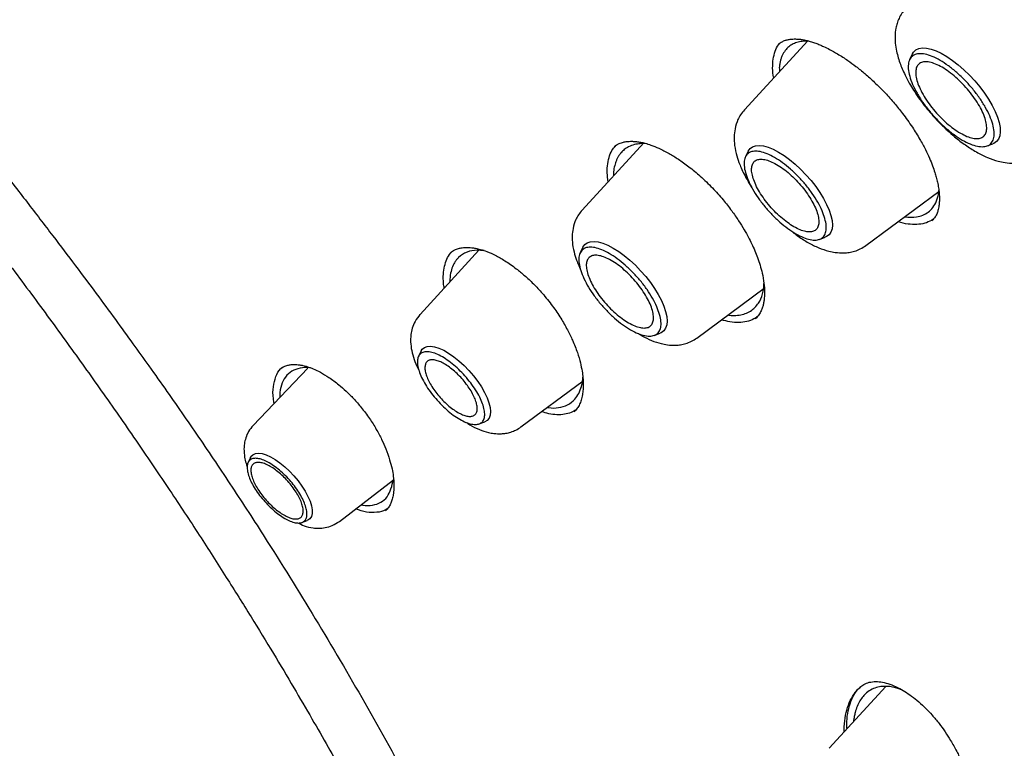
# Model space of a CAD drawing. Header units: millimetres. Extents: x 8 to 1918, y 12 to 2737.
# Tile 25 of 113: x 1598 to 1618, y 966 to 980. Entities that reach past the tile are written whole.
import ezdxf

# ---------------------------------------------------------------- set-up
doc = ezdxf.new("R2010")
doc.units = ezdxf.units.MM

msp = doc.modelspace()

# ---------------------------------------------------------------- linework, layer by layer
at = {"color": 7, "linetype": 'Continuous', "lineweight": 30}
for p, q in [((1613.927, 979.476), (1612.682, 978.123)), ((1615.974, 979.218), (1615.92, 979.107)), ((1610.714, 977.476), (1609.504, 976.161)), ((1617.436, 977.418), (1617.551, 977.46)), ((1612.758, 977.315), (1612.704, 977.206)), ((1615.064, 975.47), (1616.494, 976.526)), ((1616.357, 975.962), (1616.352, 975.957)), ((1614.154, 975.59), (1614.268, 975.632)), ((1607.484, 975.375), (1606.33, 974.121)), ((1609.52, 975.436), (1609.466, 975.326)), ((1611.751, 973.659), (1613.072, 974.635)), ((1610.916, 973.711), (1611.031, 973.752)), ((1606.352, 973.405), (1606.301, 973.3)), ((1604.132, 973.069), (1603.062, 971.95)), ((1608.306, 971.919), (1609.524, 972.818)), ((1607.487, 971.978), (1607.597, 972.018)), ((1603.01, 971.32), (1602.963, 971.224)), ((1604.75, 970.069), (1605.809, 970.883)), ((1605.66, 970.29), (1605.652, 970.284)), ((1604.017, 970.049), (1604.118, 970.086)), ((1615.455, 966.837), (1614.344, 965.63))]:
    msp.add_line(p, q, dxfattribs=at)
at = {"color": 7, "linetype": 'Continuous', "lineweight": 30, "flags": 128}
for points in [[(1615.974, 979.218), (1615.997, 979.255), (1616.042, 979.297), (1616.1, 979.324), (1616.169, 979.336), (1616.249, 979.333), (1616.339, 979.313), (1616.437, 979.279), (1616.54, 979.231), (1616.649, 979.168), (1616.76, 979.093), (1616.872, 979.006), (1616.983, 978.909), (1617.092, 978.803), (1617.196, 978.691), (1617.294, 978.574), (1617.384, 978.454), (1617.465, 978.332), (1617.536, 978.212), (1617.594, 978.095), (1617.64, 977.982), (1617.673, 977.876), (1617.691, 977.779), (1617.695, 977.692), (1617.685, 977.616), (1617.66, 977.553), (1617.622, 977.503), (1617.571, 977.468), (1617.551, 977.46)], [(1612.758, 977.315), (1612.758, 977.316), (1612.793, 977.366), (1612.842, 977.402), (1612.903, 977.423), (1612.975, 977.429), (1613.058, 977.419), (1613.149, 977.394), (1613.248, 977.353), (1613.351, 977.299), (1613.459, 977.231), (1613.568, 977.151), (1613.678, 977.061), (1613.785, 976.961), (1613.889, 976.854), (1613.988, 976.741), (1614.079, 976.624), (1614.161, 976.506), (1614.233, 976.388), (1614.294, 976.272), (1614.343, 976.16), (1614.378, 976.055), (1614.399, 975.958), (1614.406, 975.87), (1614.399, 975.793), (1614.378, 975.729), (1614.342, 975.679), (1614.294, 975.643), (1614.268, 975.632)], [(1609.52, 975.436), (1609.52, 975.436), (1609.556, 975.487), (1609.604, 975.523), (1609.665, 975.544), (1609.738, 975.549), (1609.82, 975.539), (1609.911, 975.514), (1610.01, 975.474), (1610.114, 975.42), (1610.221, 975.352), (1610.331, 975.272), (1610.44, 975.182), (1610.548, 975.082), (1610.651, 974.974), (1610.75, 974.861), (1610.841, 974.745), (1610.923, 974.626), (1610.996, 974.508), (1611.057, 974.392), (1611.105, 974.281), (1611.14, 974.176), (1611.161, 974.078), (1611.169, 973.99), (1611.161, 973.914), (1611.14, 973.85), (1611.105, 973.799), (1611.056, 973.763), (1611.031, 973.752)], [(1606.352, 973.405), (1606.373, 973.438), (1606.415, 973.473), (1606.471, 973.494), (1606.537, 973.498), (1606.615, 973.487), (1606.7, 973.46), (1606.793, 973.418), (1606.89, 973.362), (1606.991, 973.293), (1607.091, 973.212), (1607.191, 973.121), (1607.286, 973.023), (1607.376, 972.919), (1607.459, 972.811), (1607.531, 972.702), (1607.594, 972.594), (1607.643, 972.49), (1607.68, 972.391), (1607.702, 972.299), (1607.71, 972.218), (1607.703, 972.147), (1607.682, 972.09), (1607.647, 972.047), (1607.598, 972.019), (1607.597, 972.018)], [(1603.01, 971.32), (1603.019, 971.337), (1603.055, 971.374), (1603.104, 971.397), (1603.164, 971.404), (1603.235, 971.396), (1603.315, 971.372), (1603.401, 971.333), (1603.492, 971.281), (1603.585, 971.215), (1603.679, 971.139), (1603.772, 971.053), (1603.86, 970.96), (1603.942, 970.862), (1604.017, 970.761), (1604.082, 970.659), (1604.135, 970.559), (1604.177, 970.464), (1604.204, 970.374), (1604.218, 970.294), (1604.217, 970.224), (1604.202, 970.166), (1604.173, 970.121), (1604.131, 970.091), (1604.118, 970.086)]]:
    msp.add_lwpolyline(points, dxfattribs=at)
at = {"color": 7, "linetype": 'Continuous', "lineweight": 30}
for points, knots in [([(1583.013, 1025.559), (1583.038, 1025.578), (1583.163, 1025.676), (1583.398, 1025.838), (1583.72, 1026.045), (1584.054, 1026.237), (1584.399, 1026.416), (1584.756, 1026.582), (1585.123, 1026.734), (1585.5, 1026.873), (1585.889, 1026.998), (1586.287, 1027.109), (1586.696, 1027.207), (1587.115, 1027.291), (1587.545, 1027.361), (1587.984, 1027.418), (1588.433, 1027.461), (1588.892, 1027.491), (1589.36, 1027.506), (1589.838, 1027.509), (1590.325, 1027.497), (1590.821, 1027.472), (1591.326, 1027.433), (1591.84, 1027.38), (1592.363, 1027.314), (1592.894, 1027.234), (1593.433, 1027.14), (1593.981, 1027.033), (1594.537, 1026.912), (1595.1, 1026.777), (1595.671, 1026.629), (1596.249, 1026.467), (1596.835, 1026.292), (1597.428, 1026.104), (1598.027, 1025.902), (1598.633, 1025.687), (1599.246, 1025.458), (1599.864, 1025.217), (1600.489, 1024.962), (1601.119, 1024.694), (1601.755, 1024.414), (1602.396, 1024.12), (1603.042, 1023.814), (1603.693, 1023.495), (1604.349, 1023.164), (1605.009, 1022.82), (1605.674, 1022.464), (1606.342, 1022.095), (1607.014, 1021.715), (1607.689, 1021.322), (1608.368, 1020.918), (1609.05, 1020.502), (1609.734, 1020.074), (1610.422, 1019.636), (1611.111, 1019.185), (1611.803, 1018.724), (1612.496, 1018.252), (1613.191, 1017.769), (1613.887, 1017.275), (1614.585, 1016.771), (1615.283, 1016.257), (1615.982, 1015.732), (1616.682, 1015.197), (1617.381, 1014.653), (1618.081, 1014.099), (1618.78, 1013.536), (1619.479, 1012.964), (1620.177, 1012.382), (1620.874, 1011.792), (1621.569, 1011.193), (1622.264, 1010.586), (1622.956, 1009.97), (1623.647, 1009.347), (1624.335, 1008.716), (1625.021, 1008.077), (1625.704, 1007.431), (1626.384, 1006.777), (1627.062, 1006.117), (1627.735, 1005.45), (1628.406, 1004.777), (1629.072, 1004.097), (1629.735, 1003.411), (1630.393, 1002.72), (1631.046, 1002.023), (1631.695, 1001.321), (1632.339, 1000.614), (1632.978, 999.901), (1633.612, 999.185), (1634.24, 998.464), (1634.862, 997.738), (1635.478, 997.009), (1636.088, 996.277), (1636.691, 995.541), (1637.288, 994.802), (1637.878, 994.06), (1638.461, 993.315), (1639.037, 992.568), (1639.605, 991.819), (1640.166, 991.069), (1640.719, 990.316), (1641.264, 989.562), (1641.801, 988.808), (1642.329, 988.052), (1642.849, 987.296), (1643.361, 986.539), (1643.863, 985.783), (1644.356, 985.026), (1644.84, 984.271), (1645.315, 983.516), (1645.78, 982.761), (1646.236, 982.008), (1646.681, 981.257), (1647.117, 980.507), (1647.542, 979.76), (1647.957, 979.014), (1648.362, 978.272), (1648.756, 977.532), (1649.14, 976.794), (1649.512, 976.061), (1649.874, 975.33), (1650.225, 974.604), (1650.564, 973.882), (1650.892, 973.164), (1651.209, 972.45), (1651.514, 971.741), (1651.808, 971.037), (1652.09, 970.339), (1652.36, 969.646), (1652.618, 968.958), (1652.864, 968.277), (1653.098, 967.602), (1653.32, 966.933), (1653.53, 966.271), (1653.727, 965.616), (1653.912, 964.968), (1654.085, 964.328), (1654.245, 963.695), (1654.393, 963.07), (1654.529, 962.452), (1654.651, 961.843), (1654.762, 961.243), (1654.859, 960.651), (1654.944, 960.068), (1655.016, 959.494), (1655.076, 958.929), (1655.123, 958.374), (1655.157, 957.828), (1655.178, 957.292), (1655.187, 956.766), (1655.183, 956.251), (1655.167, 955.745), (1655.138, 955.25), (1655.096, 954.766), (1655.042, 954.292), (1654.975, 953.83), (1654.896, 953.378), (1654.804, 952.938), (1654.699, 952.508), (1654.583, 952.091), (1654.453, 951.685), (1654.312, 951.29), (1654.158, 950.907), (1653.992, 950.536), (1653.813, 950.177), (1653.623, 949.83), (1653.42, 949.495), (1653.204, 949.172), (1652.977, 948.862), (1652.737, 948.565), (1652.558, 948.358), (1652.456, 948.253), (1652.442, 948.239)], [0, 0, 0, 0, 0.001511, 0.007569, 0.013624, 0.019674, 0.025718, 0.031755, 0.037785, 0.043807, 0.049821, 0.055828, 0.061828, 0.067821, 0.073807, 0.079788, 0.085765, 0.091736, 0.097705, 0.10367, 0.109632, 0.115592, 0.121551, 0.127508, 0.133465, 0.13942, 0.145375, 0.15133, 0.157285, 0.16324, 0.169196, 0.175151, 0.181107, 0.187063, 0.19302, 0.198978, 0.204936, 0.210894, 0.216853, 0.222813, 0.228774, 0.234735, 0.240696, 0.246658, 0.252621, 0.258585, 0.264549, 0.270513, 0.276478, 0.282444, 0.28841, 0.294376, 0.300343, 0.30631, 0.312278, 0.318246, 0.324214, 0.330183, 0.336152, 0.342122, 0.348091, 0.354061, 0.360032, 0.366002, 0.371973, 0.377944, 0.383915, 0.389887, 0.395858, 0.40183, 0.407802, 0.413774, 0.419746, 0.425719, 0.431691, 0.437664, 0.443637, 0.44961, 0.455583, 0.461556, 0.467529, 0.473502, 0.479475, 0.485448, 0.491422, 0.497395, 0.503368, 0.509341, 0.515315, 0.521288, 0.527261, 0.533234, 0.539207, 0.54518, 0.551153, 0.557126, 0.563099, 0.569072, 0.575045, 0.581017, 0.58699, 0.592962, 0.598934, 0.604906, 0.610878, 0.61685, 0.622821, 0.628792, 0.634763, 0.640734, 0.646705, 0.652675, 0.658645, 0.664615, 0.670584, 0.676554, 0.682522, 0.688491, 0.694459, 0.700427, 0.706394, 0.712361, 0.718327, 0.724293, 0.730259, 0.736224, 0.742189, 0.748153, 0.754116, 0.760079, 0.766041, 0.772003, 0.777964, 0.783925, 0.789884, 0.795844, 0.801802, 0.80776, 0.813717, 0.819674, 0.82563, 0.831586, 0.837541, 0.843496, 0.84945, 0.855404, 0.861358, 0.867312, 0.873267, 0.879221, 0.885177, 0.891133, 0.897091, 0.903051, 0.909012, 0.914976, 0.920944, 0.926915, 0.93289, 0.938871, 0.944857, 0.950849, 0.956848, 0.962854, 0.968868, 0.97489, 0.980919, 0.986956, 0.993, 0.999049, 1, 1, 1, 1]), ([(1615.842, 980.112), (1615.816, 980.08), (1615.765, 980.019), (1615.711, 979.918), (1615.673, 979.82), (1615.644, 979.702), (1615.631, 979.571), (1615.637, 979.423), (1615.659, 979.281), (1615.695, 979.143), (1615.737, 979.018), (1615.787, 978.894), (1615.851, 978.759), (1615.929, 978.617), (1616.02, 978.469), (1616.12, 978.324), (1616.232, 978.177), (1616.36, 978.024), (1616.501, 977.872), (1616.652, 977.725), (1616.821, 977.578), (1617.012, 977.432), (1617.226, 977.296), (1617.44, 977.19), (1617.625, 977.125), (1617.803, 977.088), (1617.945, 977.078), (1618.08, 977.09), (1618.195, 977.115), (1618.315, 977.159), (1618.388, 977.208), (1618.426, 977.233)], [0, 0, 0, 0, 0.029218, 0.056125, 0.080692, 0.102933, 0.140626, 0.170963, 0.206407, 0.236958, 0.265034, 0.292099, 0.322582, 0.358688, 0.389463, 0.423405, 0.457985, 0.490909, 0.532255, 0.570739, 0.6064, 0.658037, 0.710045, 0.761942, 0.812806, 0.842894, 0.883713, 0.908397, 0.936005, 0.966553, 1, 1, 1, 1]), ([(1594.611, 979.825), (1594.915, 979.442), (1595.512, 978.69), (1596.385, 977.579), (1597.218, 976.506), (1598.008, 975.471), (1598.754, 974.472), (1599.458, 973.51), (1600.138, 972.558), (1600.793, 971.619), (1601.419, 970.695), (1601.996, 969.82), (1602.525, 968.995), (1603.009, 968.222), (1603.449, 967.502), (1603.846, 966.836), (1604.202, 966.226), (1604.519, 965.673), (1604.835, 965.109), (1605.169, 964.503), (1605.536, 963.82), (1605.928, 963.07), (1606.345, 962.251), (1606.784, 961.358), (1607.235, 960.412), (1607.694, 959.411), (1608.16, 958.357), (1608.631, 957.248), (1609.104, 956.084), (1609.528, 954.992), (1609.904, 953.983), (1610.227, 953.086), (1610.532, 952.207), (1610.814, 951.371), (1611.07, 950.59), (1611.301, 949.862), (1611.51, 949.187), (1611.699, 948.561), (1611.866, 947.997), (1612.013, 947.492), (1612.141, 947.044), (1612.254, 946.638), (1612.355, 946.276), (1612.442, 945.956), (1612.516, 945.686), (1612.567, 945.494), (1612.601, 945.368), (1612.625, 945.277), (1612.655, 945.166), (1612.693, 945.02), (1612.741, 944.839), (1612.81, 944.575), (1612.9, 944.226), (1613.009, 943.796), (1613.141, 943.27), (1613.296, 942.639), (1613.475, 941.896), (1613.662, 941.092), (1613.858, 940.227), (1614.036, 939.418), (1614.194, 938.683), (1614.324, 938.059), (1614.446, 937.464), (1614.556, 936.914), (1614.654, 936.41), (1614.744, 935.939), (1614.825, 935.505), (1614.897, 935.11), (1614.959, 934.768), (1615.01, 934.479), (1615.054, 934.224), (1615.097, 933.976), (1615.143, 933.703), (1615.195, 933.391), (1615.258, 933.006), (1615.332, 932.54), (1615.417, 931.987), (1615.508, 931.366), (1615.604, 930.679), (1615.702, 929.927), (1615.797, 929.153), (1615.886, 928.366), (1615.969, 927.571), (1616.05, 926.731), (1616.128, 925.848), (1616.201, 924.923), (1616.269, 923.958), (1616.334, 922.917), (1616.396, 921.8), (1616.454, 920.603), (1616.507, 919.361), (1616.558, 918.069), (1616.59, 917.193), (1616.607, 916.745)], [0, 0, 0, 0, 0.020608, 0.040429, 0.059462, 0.077706, 0.095165, 0.111835, 0.127713, 0.144263, 0.15986, 0.174505, 0.188196, 0.200932, 0.212713, 0.223538, 0.233407, 0.24232, 0.250278, 0.260483, 0.271328, 0.282812, 0.295992, 0.309924, 0.32461, 0.340048, 0.356239, 0.373184, 0.390882, 0.409336, 0.422781, 0.436554, 0.449859, 0.462402, 0.474186, 0.485022, 0.495128, 0.504503, 0.513149, 0.520497, 0.527213, 0.533295, 0.538743, 0.543557, 0.547707, 0.550939, 0.552221, 0.5534, 0.555057, 0.557247, 0.559969, 0.563222, 0.569197, 0.575687, 0.582655, 0.592931, 0.604106, 0.616191, 0.629201, 0.643137, 0.652759, 0.662422, 0.671418, 0.679731, 0.687363, 0.694313, 0.701105, 0.707089, 0.712265, 0.716634, 0.720212, 0.723767, 0.727827, 0.732517, 0.73791, 0.745279, 0.753703, 0.763185, 0.773724, 0.785322, 0.797975, 0.809661, 0.822123, 0.83536, 0.849374, 0.864166, 0.879735, 0.896082, 0.914959, 0.934781, 0.955556, 0.977292, 1, 1, 1, 1]), ([(1613.353, 979.41), (1613.375, 979.427), (1613.414, 979.457), (1613.48, 979.485), (1613.544, 979.501), (1613.602, 979.509), (1613.656, 979.512), (1613.707, 979.511), (1613.765, 979.507), (1613.835, 979.497), (1613.912, 979.481), (1613.995, 979.458), (1614.076, 979.43), (1614.157, 979.399), (1614.246, 979.359), (1614.363, 979.302), (1614.521, 979.214), (1614.695, 979.102), (1614.874, 978.972), (1615.05, 978.831), (1615.171, 978.72), (1615.234, 978.662)], [0, 0, 0, 0, 0.073856, 0.136976, 0.189245, 0.240313, 0.273458, 0.303708, 0.338722, 0.378509, 0.422043, 0.462516, 0.504315, 0.540191, 0.575225, 0.625979, 0.693817, 0.778801, 0.844984, 0.918726, 1, 1, 1, 1]), ([(1613.258, 978.748), (1613.254, 978.764), (1613.237, 978.851), (1613.234, 978.99), (1613.249, 979.163), (1613.297, 979.307), (1613.342, 979.396), (1613.378, 979.427), (1613.38, 979.429)], [0, 0, 0, 0, 0.054283, 0.286932, 0.519529, 0.752477, 0.985553, 1, 1, 1, 1]), ([(1613.945, 979.471), (1613.909, 979.471), (1613.835, 979.471), (1613.733, 979.452), (1613.637, 979.417), (1613.551, 979.362), (1613.478, 979.286), (1613.435, 979.213), (1613.411, 979.158), (1613.401, 979.129), (1613.392, 979.099), (1613.384, 979.068), (1613.377, 979.035), (1613.372, 979.002), (1613.365, 978.95), (1613.368, 978.904), (1613.37, 978.87)], [0, 0, 0, 0, 0.101684, 0.209977, 0.32308, 0.440984, 0.563679, 0.691154, 0.723585, 0.75601, 0.78843, 0.820844, 0.853252, 0.885655, 0.918052, 1, 1, 1, 1]), ([(1596.452, 979.113), (1596.6, 978.923), (1596.951, 978.472), (1597.499, 977.774), (1598.079, 977.032), (1598.622, 976.332), (1599.119, 975.684), (1599.571, 975.088), (1599.979, 974.542), (1600.355, 974.032), (1600.698, 973.56), (1601.034, 973.091), (1601.367, 972.622), (1601.705, 972.138), (1602.035, 971.658), (1602.363, 971.172), (1602.69, 970.68), (1603.016, 970.182), (1603.574, 969.315), (1604.348, 968.065), (1605.313, 966.418), (1606.239, 964.743), (1607.042, 963.2), (1607.736, 961.796), (1608.332, 960.537), (1608.906, 959.271), (1609.452, 958.015), (1609.962, 956.79), (1610.434, 955.611), (1610.781, 954.71), (1611.024, 954.061), (1611.183, 953.632), (1611.357, 953.155), (1611.546, 952.627), (1611.747, 952.051), (1611.961, 951.43), (1612.184, 950.762), (1612.419, 950.044), (1612.664, 949.271), (1612.919, 948.442), (1613.184, 947.556), (1613.454, 946.617), (1613.729, 945.626), (1614.008, 944.582), (1614.259, 943.608), (1614.412, 942.98), (1614.476, 942.719)], [0, 0, 0, 0, 0.017706, 0.042106, 0.065126, 0.086761, 0.107009, 0.124841, 0.141462, 0.15688, 0.1711, 0.184125, 0.199012, 0.213085, 0.227255, 0.241524, 0.255895, 0.270368, 0.284943, 0.331137, 0.377662, 0.424166, 0.470691, 0.504553, 0.538455, 0.572387, 0.606029, 0.638376, 0.669339, 0.698903, 0.708923, 0.720018, 0.732409, 0.746094, 0.761073, 0.777044, 0.794262, 0.812722, 0.832424, 0.853804, 0.876474, 0.900434, 0.92569, 0.95225, 0.980128, 1, 1, 1, 1]), ([(1615.234, 978.662), (1615.304, 978.594), (1615.438, 978.463), (1615.62, 978.257), (1615.8, 978.034), (1615.968, 977.797), (1616.116, 977.559), (1616.225, 977.357), (1616.307, 977.184), (1616.368, 977.033), (1616.411, 976.909), (1616.442, 976.802), (1616.466, 976.702), (1616.487, 976.595), (1616.5, 976.487), (1616.504, 976.399), (1616.502, 976.337), (1616.5, 976.298), (1616.496, 976.261), (1616.49, 976.22), (1616.479, 976.165), (1616.457, 976.097), (1616.42, 976.021), (1616.379, 975.978), (1616.357, 975.955)], [0, 0, 0, 0, 0.070604, 0.135867, 0.196033, 0.276994, 0.347091, 0.406438, 0.457264, 0.503654, 0.545647, 0.57625, 0.609356, 0.647541, 0.690735, 0.732136, 0.753341, 0.770978, 0.785091, 0.80426, 0.83545, 0.878488, 0.93328, 1, 1, 1, 1]), ([(1612.682, 978.123), (1612.657, 978.093), (1612.608, 978.034), (1612.542, 977.911), (1612.496, 977.766), (1612.48, 977.609), (1612.485, 977.45), (1612.515, 977.28), (1612.567, 977.116), (1612.621, 976.983), (1612.678, 976.86), (1612.75, 976.73), (1612.803, 976.64), (1612.832, 976.597), (1612.833, 976.596)], [0, 0, 0, 0, 0.07629, 0.14639, 0.267675, 0.364677, 0.441626, 0.571987, 0.681351, 0.750513, 0.827657, 0.919395, 0.997787, 1, 1, 1, 1]), ([(1610.012, 976.712), (1610.005, 976.774), (1609.991, 976.901), (1610.003, 977.074), (1610.04, 977.229), (1610.094, 977.349), (1610.146, 977.403), (1610.166, 977.425)], [0, 0, 0, 0, 0.201177, 0.419746, 0.63829, 0.857222, 1, 1, 1, 1]), ([(1610.777, 977.458), (1610.775, 977.459), (1610.726, 977.469), (1610.644, 977.462), (1610.523, 977.447), (1610.418, 977.407), (1610.331, 977.352), (1610.273, 977.295), (1610.233, 977.242), (1610.205, 977.196), (1610.18, 977.145), (1610.141, 977.037), (1610.112, 976.937), (1610.122, 976.835), (1610.122, 976.833)], [0, 0, 0, 0, 0.005898, 0.116164, 0.224512, 0.351407, 0.460879, 0.55296, 0.608343, 0.663698, 0.719025, 0.774323, 0.994852, 1, 1, 1, 1]), ([(1610.132, 977.402), (1610.158, 977.422), (1610.207, 977.458), (1610.288, 977.488), (1610.36, 977.503), (1610.421, 977.508), (1610.467, 977.509), (1610.503, 977.508), (1610.535, 977.506), (1610.582, 977.502), (1610.649, 977.492), (1610.743, 977.471), (1610.863, 977.433), (1611.02, 977.37), (1611.2, 977.278), (1611.397, 977.157), (1611.602, 977.01), (1611.828, 976.825), (1611.979, 976.675), (1612.058, 976.596)], [0, 0, 0, 0, 0.08301, 0.152939, 0.209616, 0.253152, 0.282887, 0.301066, 0.319015, 0.338238, 0.379699, 0.42607, 0.480524, 0.550858, 0.637924, 0.714336, 0.800236, 0.895502, 1, 1, 1, 1]), ([(1612.058, 976.596), (1612.128, 976.52), (1612.26, 976.377), (1612.43, 976.159), (1612.567, 975.961), (1612.675, 975.787), (1612.758, 975.638), (1612.828, 975.501), (1612.888, 975.368), (1612.944, 975.227), (1612.993, 975.08), (1613.038, 974.911), (1613.07, 974.73), (1613.081, 974.553), (1613.073, 974.421), (1613.057, 974.328), (1613.038, 974.256), (1613.01, 974.183), (1612.968, 974.104), (1612.925, 974.06), (1612.902, 974.036)], [0, 0, 0, 0, 0.080954, 0.153016, 0.216531, 0.271682, 0.318564, 0.357219, 0.401402, 0.44559, 0.494272, 0.547135, 0.618993, 0.690207, 0.757229, 0.793883, 0.829661, 0.875117, 0.931872, 1, 1, 1, 1]), ([(1615.821, 976.029), (1615.902, 976.023), (1616.034, 976.015), (1616.181, 976.059), (1616.291, 976.12), (1616.382, 976.213), (1616.441, 976.318), (1616.473, 976.422), (1616.488, 976.49), (1616.49, 976.534), (1616.491, 976.545)], [0, 0, 0, 0, 0.218357, 0.351899, 0.492821, 0.641143, 0.796887, 0.883811, 0.969457, 1, 1, 1, 1]), ([(1609.504, 976.161), (1609.48, 976.132), (1609.432, 976.075), (1609.368, 975.956), (1609.323, 975.816), (1609.307, 975.665), (1609.312, 975.515), (1609.34, 975.354), (1609.389, 975.199), (1609.431, 975.089), (1609.458, 975.034), (1609.468, 975.013)], [0, 0, 0, 0, 0.0970587, 0.186126, 0.33984, 0.4621981, 0.5582641, 0.7210497, 0.8581374, 0.9448588, 1, 1, 1, 1]), ([(1616.377, 975.978), (1616.336, 975.956), (1616.255, 975.91), (1616.104, 975.879), (1615.935, 975.88), (1615.795, 975.899), (1615.71, 975.928), (1615.692, 975.934)], [0, 0, 0, 0, 0.2338, 0.467995, 0.702283, 0.936908, 1, 1, 1, 1]), ([(1613.565, 975.782), (1613.624, 975.736), (1613.747, 975.639), (1613.939, 975.52), (1614.137, 975.422), (1614.309, 975.363), (1614.476, 975.329), (1614.611, 975.321), (1614.737, 975.333), (1614.845, 975.358), (1614.958, 975.4), (1615.028, 975.446), (1615.064, 975.47)], [0, 0, 0, 0, 0.119334, 0.252974, 0.386095, 0.51605, 0.594609, 0.700405, 0.764165, 0.835353, 0.914002, 1, 1, 1, 1]), ([(1606.803, 974.635), (1606.798, 974.667), (1606.783, 974.763), (1606.785, 974.908), (1606.806, 975.068), (1606.853, 975.205), (1606.905, 975.3), (1606.948, 975.34), (1606.96, 975.35)], [0, 0, 0, 0, 0.100756, 0.306643, 0.512298, 0.718007, 0.924168, 1, 1, 1, 1]), ([(1607.585, 975.369), (1607.539, 975.373), (1607.416, 975.385), (1607.239, 975.35), (1607.115, 975.271), (1607.045, 975.193), (1607.01, 975.143), (1606.97, 975.069), (1606.933, 974.961), (1606.914, 974.85), (1606.913, 974.774), (1606.913, 974.755)], [0, 0, 0, 0, 0.1182483, 0.312833, 0.5206672, 0.5766477, 0.6393257, 0.7086861, 0.8251797, 0.9565877, 1, 1, 1, 1]), ([(1606.929, 975.33), (1606.955, 975.349), (1607.001, 975.384), (1607.077, 975.412), (1607.148, 975.427), (1607.214, 975.433), (1607.277, 975.433), (1607.343, 975.428), (1607.422, 975.416), (1607.52, 975.393), (1607.649, 975.35), (1607.809, 975.278), (1608.002, 975.169), (1608.197, 975.033), (1608.383, 974.88), (1608.556, 974.72), (1608.668, 974.596), (1608.726, 974.533)], [0, 0, 0, 0, 0.0867303, 0.1572202, 0.2112557, 0.2558781, 0.2964537, 0.335177, 0.3750152, 0.426848, 0.4906762, 0.5669392, 0.6559701, 0.7578817, 0.8329809, 0.9137004, 1, 1, 1, 1]), ([(1612.362, 974.11), (1612.373, 974.108), (1612.428, 974.095), (1612.521, 974.101), (1612.685, 974.121), (1612.823, 974.19), (1612.926, 974.293), (1613.001, 974.406), (1613.056, 974.544), (1613.064, 974.675), (1613.067, 974.727)], [0, 0, 0, 0, 0.024753, 0.128827, 0.24841, 0.48004, 0.592483, 0.691375, 0.876186, 1, 1, 1, 1]), ([(1608.726, 974.533), (1608.794, 974.451), (1608.923, 974.294), (1609.086, 974.053), (1609.216, 973.827), (1609.326, 973.601), (1609.411, 973.383), (1609.471, 973.182), (1609.505, 973.017), (1609.522, 972.878), (1609.528, 972.757), (1609.524, 972.647), (1609.511, 972.541), (1609.488, 972.446), (1609.454, 972.356), (1609.41, 972.277), (1609.368, 972.234), (1609.346, 972.212)], [0, 0, 0, 0, 0.093978, 0.180231, 0.259158, 0.330994, 0.415967, 0.488827, 0.549433, 0.603027, 0.654709, 0.704803, 0.753532, 0.819164, 0.872138, 0.932401, 1, 1, 1, 1]), ([(1606.329, 974.121), (1606.295, 974.077), (1606.23, 973.995), (1606.176, 973.858), (1606.15, 973.736), (1606.142, 973.602), (1606.155, 973.455), (1606.198, 973.284), (1606.249, 973.144), (1606.292, 973.062), (1606.304, 973.039)], [0, 0, 0, 0, 0.147372, 0.275366, 0.383997, 0.473992, 0.623411, 0.776934, 0.934726, 1, 1, 1, 1]), ([(1612.94, 974.08), (1612.917, 974.063), (1612.855, 974.018), (1612.732, 973.978), (1612.576, 973.959), (1612.41, 973.969), (1612.291, 974.001), (1612.235, 974.016)], [0, 0, 0, 0, 0.13919, 0.360364, 0.581572, 0.802875, 1, 1, 1, 1]), ([(1610.611, 973.745), (1610.633, 973.73), (1610.717, 973.676), (1610.864, 973.609), (1611.027, 973.552), (1611.187, 973.521), (1611.317, 973.514), (1611.438, 973.526), (1611.541, 973.55), (1611.649, 973.592), (1611.716, 973.636), (1611.751, 973.659)], [0, 0, 0, 0, 0.058973, 0.226107, 0.388824, 0.488796, 0.622673, 0.703143, 0.79286, 0.891862, 1, 1, 1, 1]), ([(1603.473, 972.38), (1603.467, 972.41), (1603.444, 972.528), (1603.452, 972.71), (1603.499, 972.908), (1603.564, 973.036), (1603.625, 973.079), (1603.639, 973.089)], [0, 0, 0, 0, 0.092461, 0.367954, 0.643089, 0.9189, 1, 1, 1, 1]), ([(1604.218, 973.064), (1604.218, 973.064), (1604.147, 973.085), (1604.02, 973.08), (1603.85, 973.04), (1603.715, 972.938), (1603.625, 972.786), (1603.582, 972.637), (1603.585, 972.529), (1603.586, 972.497)], [0, 0, 0, 0, 0.0007767, 0.1824754, 0.3670585, 0.5545708, 0.7388249, 0.9226766, 1, 1, 1, 1]), ([(1603.586, 973.05), (1603.611, 973.069), (1603.657, 973.103), (1603.731, 973.127), (1603.797, 973.139), (1603.857, 973.142), (1603.913, 973.14), (1603.972, 973.134), (1604.042, 973.121), (1604.13, 973.098), (1604.244, 973.056), (1604.385, 972.988), (1604.554, 972.886), (1604.723, 972.761), (1604.884, 972.619), (1605.032, 972.473), (1605.128, 972.36), (1605.177, 972.302)], [0, 0, 0, 0, 0.095187, 0.170326, 0.225201, 0.268999, 0.308832, 0.34681, 0.385851, 0.436677, 0.4993, 0.574147, 0.661553, 0.761664, 0.835499, 0.914943, 1, 1, 1, 1]), ([(1608.828, 972.304), (1608.833, 972.303), (1608.912, 972.283), (1609.047, 972.293), (1609.227, 972.342), (1609.355, 972.444), (1609.443, 972.572), (1609.492, 972.706), (1609.519, 972.813), (1609.519, 972.881), (1609.519, 972.894)], [0, 0, 0, 0, 0.011998, 0.193019, 0.379303, 0.574404, 0.709594, 0.846424, 0.969907, 1, 1, 1, 1]), ([(1605.177, 972.302), (1605.233, 972.23), (1605.34, 972.091), (1605.472, 971.878), (1605.578, 971.679), (1605.667, 971.479), (1605.735, 971.286), (1605.782, 971.106), (1605.81, 970.939), (1605.821, 970.786), (1605.815, 970.661), (1605.801, 970.564), (1605.782, 970.486), (1605.752, 970.408), (1605.714, 970.337), (1605.676, 970.299), (1605.656, 970.278)], [0, 0, 0, 0, 0.093268, 0.179332, 0.258466, 0.33083, 0.416956, 0.4915, 0.554735, 0.63673, 0.706248, 0.748595, 0.811946, 0.865616, 0.928303, 1, 1, 1, 1]), ([(1609.385, 972.256), (1609.355, 972.237), (1609.288, 972.194), (1609.162, 972.162), (1609.014, 972.153), (1608.863, 972.169), (1608.758, 972.202), (1608.71, 972.217)], [0, 0, 0, 0, 0.17791, 0.392799, 0.60773, 0.822792, 1, 1, 1, 1]), ([(1607.233, 972.008), (1607.256, 971.992), (1607.343, 971.933), (1607.488, 971.866), (1607.642, 971.814), (1607.787, 971.787), (1607.904, 971.782), (1608.015, 971.794), (1608.111, 971.817), (1608.212, 971.856), (1608.274, 971.897), (1608.306, 971.919)], [0, 0, 0, 0, 0.067798, 0.25214, 0.410388, 0.504042, 0.632125, 0.709946, 0.797201, 0.893935, 1, 1, 1, 1]), ([(1603.062, 971.95), (1603.029, 971.91), (1602.968, 971.836), (1602.915, 971.711), (1602.888, 971.595), (1602.878, 971.468), (1602.889, 971.341), (1602.916, 971.221), (1602.938, 971.16), (1602.947, 971.137)], [0, 0, 0, 0, 0.176554, 0.333069, 0.469319, 0.585933, 0.771202, 0.913098, 1, 1, 1, 1]), ([(1605.178, 970.399), (1605.188, 970.396), (1605.269, 970.371), (1605.402, 970.382), (1605.564, 970.434), (1605.734, 970.577), (1605.78, 970.765), (1605.81, 970.888)], [0, 0, 0, 0, 0.026231, 0.230595, 0.430457, 0.62613, 1, 1, 1, 1]), ([(1605.714, 970.343), (1605.694, 970.327), (1605.631, 970.273), (1605.484, 970.241), (1605.287, 970.241), (1605.139, 970.29), (1605.068, 970.314)], [0, 0, 0, 0, 0.130888, 0.426191, 0.721628, 1, 1, 1, 1]), ([(1603.931, 970.042), (1603.973, 970.022), (1604.072, 969.976), (1604.212, 969.943), (1604.352, 969.933), (1604.479, 969.945), (1604.619, 969.984), (1604.705, 970.04), (1604.75, 970.07)], [0, 0, 0, 0, 0.159975, 0.373393, 0.49828, 0.643976, 0.811296, 1, 1, 1, 1]), ([(1614.64, 965.952), (1614.64, 965.986), (1614.637, 966.101), (1614.663, 966.278), (1614.716, 966.48), (1614.797, 966.649), (1614.877, 966.765), (1614.936, 966.811), (1614.952, 966.823)], [0, 0, 0, 0, 0.08512, 0.295172, 0.505174, 0.715053, 0.924709, 1, 1, 1, 1]), ([(1614.693, 966.009), (1614.691, 966.038), (1614.684, 966.147), (1614.704, 966.315), (1614.749, 966.508), (1614.824, 966.67), (1614.896, 966.779), (1614.95, 966.82), (1614.963, 966.83)], [0, 0, 0, 0, 0.078312, 0.292015, 0.506219, 0.720655, 0.934896, 1, 1, 1, 1]), ([(1615.813, 966.748), (1615.756, 966.773), (1615.618, 966.832), (1615.446, 966.848), (1615.295, 966.829), (1615.179, 966.788), (1615.082, 966.725), (1615.004, 966.646), (1614.942, 966.558), (1614.89, 966.452), (1614.855, 966.347), (1614.834, 966.246), (1614.823, 966.186), (1614.82, 966.15), (1614.82, 966.147)], [0, 0, 0, 0, 0.110885, 0.267272, 0.360396, 0.457604, 0.558918, 0.637629, 0.718659, 0.802005, 0.887662, 0.938728, 0.995322, 1, 1, 1, 1]), ([(1614.946, 966.824), (1614.972, 966.844), (1615.025, 966.886), (1615.127, 966.927), (1615.214, 966.933), (1615.259, 966.937)], [0, 0, 0, 0, 0.303119, 0.635736, 1, 1, 1, 1]), ([(1615.259, 966.937), (1615.301, 966.934), (1615.387, 966.929), (1615.534, 966.887), (1615.681, 966.825), (1615.824, 966.744), (1615.96, 966.652), (1616.1, 966.542), (1616.193, 966.453), (1616.24, 966.408)], [0, 0, 0, 0, 0.149544, 0.305636, 0.468651, 0.595582, 0.726468, 0.861273, 1, 1, 1, 1]), ([(1616.233, 966.413), (1616.276, 966.37), (1616.366, 966.278), (1616.494, 966.121), (1616.615, 965.954), (1616.732, 965.771), (1616.841, 965.576), (1616.937, 965.373), (1617.024, 965.159), (1617.093, 964.943), (1617.143, 964.738), (1617.173, 964.571), (1617.192, 964.413), (1617.201, 964.25), (1617.197, 964.085), (1617.183, 963.965), (1617.17, 963.888), (1617.161, 963.843), (1617.149, 963.795), (1617.131, 963.734), (1617.103, 963.657), (1617.061, 963.568), (1617.001, 963.474), (1616.948, 963.42), (1616.919, 963.392)], [0, 0, 0, 0, 0.048348, 0.103272, 0.155232, 0.204304, 0.265302, 0.321318, 0.372396, 0.439735, 0.495812, 0.540586, 0.579804, 0.63252, 0.685713, 0.736611, 0.753625, 0.769472, 0.78592, 0.810705, 0.844651, 0.887636, 0.939488, 1, 1, 1, 1])]:
    msp.add_open_spline(points, degree=3, knots=knots, dxfattribs=at)
for points in [[(1617.547, 977.843), (1617.558, 977.794), (1617.581, 977.696), (1617.573, 977.576), (1617.536, 977.484), (1617.467, 977.424), (1617.37, 977.398), (1617.249, 977.407), (1617.108, 977.451), (1616.953, 977.528), (1616.789, 977.636), (1616.623, 977.769), (1616.461, 977.923), (1616.31, 978.092), (1616.175, 978.27), (1616.061, 978.449), (1615.974, 978.623), (1615.915, 978.785), (1615.888, 978.929), (1615.894, 979.05), (1615.932, 979.142), (1616, 979.202), (1616.097, 979.228), (1616.219, 979.218), (1616.36, 979.174), (1616.515, 979.097), (1616.679, 978.99), (1616.845, 978.857), (1617.007, 978.703), (1617.158, 978.534), (1617.293, 978.356), (1617.406, 978.177), (1617.495, 978.002), (1617.53, 977.896), (1617.547, 977.843)], [(1616.913, 977.669), (1616.869, 977.697), (1616.779, 977.752), (1616.642, 977.864), (1616.508, 977.991), (1616.383, 978.131), (1616.272, 978.277), (1616.178, 978.426), (1616.106, 978.569), (1616.058, 978.703), (1616.035, 978.822), (1616.04, 978.921), (1616.071, 978.997), (1616.128, 979.047), (1616.208, 979.069), (1616.308, 979.061), (1616.425, 979.025), (1616.553, 978.961), (1616.688, 978.872), (1616.826, 978.762), (1616.959, 978.635), (1617.084, 978.495), (1617.196, 978.348), (1617.289, 978.2), (1617.362, 978.057), (1617.41, 977.923), (1617.432, 977.804), (1617.428, 977.704), (1617.396, 977.628), (1617.34, 977.579), (1617.26, 977.557), (1617.159, 977.565), (1617.043, 977.6), (1616.957, 977.646), (1616.913, 977.669)], [(1614.26, 975.997), (1614.271, 975.95), (1614.292, 975.856), (1614.285, 975.741), (1614.25, 975.653), (1614.184, 975.596), (1614.091, 975.571), (1613.975, 975.58), (1613.84, 975.622), (1613.692, 975.696), (1613.535, 975.798), (1613.376, 975.926), (1613.222, 976.073), (1613.077, 976.235), (1612.948, 976.405), (1612.839, 976.576), (1612.756, 976.743), (1612.7, 976.898), (1612.674, 977.036), (1612.679, 977.151), (1612.715, 977.239), (1612.781, 977.296), (1612.874, 977.321), (1612.99, 977.312), (1613.125, 977.27), (1613.273, 977.196), (1613.43, 977.094), (1613.589, 976.966), (1613.744, 976.819), (1613.888, 976.657), (1614.017, 976.487), (1614.125, 976.316), (1614.211, 976.148), (1614.244, 976.047), (1614.26, 975.997)], [(1613.653, 975.836), (1613.694, 975.814), (1613.776, 975.771), (1613.886, 975.738), (1613.981, 975.73), (1614.056, 975.75), (1614.11, 975.797), (1614.14, 975.869), (1614.144, 975.964), (1614.123, 976.076), (1614.077, 976.203), (1614.009, 976.339), (1613.92, 976.48), (1613.814, 976.619), (1613.696, 976.751), (1613.57, 976.872), (1613.44, 976.976), (1613.311, 977.06), (1613.19, 977.12), (1613.079, 977.155), (1612.984, 977.162), (1612.909, 977.142), (1612.855, 977.094), (1612.825, 977.022), (1612.821, 976.928), (1612.842, 976.816), (1612.888, 976.689), (1612.956, 976.553), (1613.045, 976.412), (1613.151, 976.273), (1613.269, 976.141), (1613.395, 976.021), (1613.526, 975.915), (1613.61, 975.862), (1613.653, 975.836)], [(1611.023, 974.118), (1611.033, 974.07), (1611.055, 973.976), (1611.048, 973.862), (1611.012, 973.774), (1610.946, 973.716), (1610.854, 973.692), (1610.738, 973.7), (1610.603, 973.742), (1610.454, 973.816), (1610.297, 973.919), (1610.138, 974.046), (1609.984, 974.194), (1609.839, 974.356), (1609.71, 974.525), (1609.602, 974.697), (1609.518, 974.863), (1609.462, 975.018), (1609.436, 975.156), (1609.441, 975.271), (1609.478, 975.359), (1609.543, 975.417), (1609.636, 975.442), (1609.752, 975.433), (1609.887, 975.391), (1610.036, 975.317), (1610.192, 975.214), (1610.351, 975.087), (1610.506, 974.939), (1610.65, 974.778), (1610.78, 974.608), (1610.888, 974.436), (1610.973, 974.269), (1611.006, 974.168), (1611.023, 974.118)], [(1610.415, 973.957), (1610.373, 973.983), (1610.288, 974.036), (1610.158, 974.141), (1610.031, 974.261), (1609.913, 974.394), (1609.807, 974.533), (1609.719, 974.673), (1609.65, 974.809), (1609.604, 974.936), (1609.583, 975.049), (1609.588, 975.143), (1609.617, 975.215), (1609.671, 975.262), (1609.747, 975.282), (1609.842, 975.275), (1609.952, 975.241), (1610.074, 975.18), (1610.202, 975.097), (1610.332, 974.992), (1610.458, 974.872), (1610.577, 974.739), (1610.682, 974.6), (1610.771, 974.46), (1610.84, 974.324), (1610.885, 974.197), (1610.906, 974.084), (1610.902, 973.99), (1610.872, 973.918), (1610.819, 973.871), (1610.743, 973.851), (1610.648, 973.858), (1610.538, 973.891), (1610.456, 973.935), (1610.415, 973.957)], [(1607.574, 972.311), (1607.583, 972.273), (1607.6, 972.196), (1607.595, 972.102), (1607.565, 972.03), (1607.512, 971.983), (1607.436, 971.963), (1607.341, 971.97), (1607.231, 972.004), (1607.109, 972.065), (1606.981, 972.149), (1606.851, 972.253), (1606.724, 972.374), (1606.606, 972.506), (1606.5, 972.645), (1606.411, 972.785), (1606.343, 972.922), (1606.297, 973.048), (1606.276, 973.161), (1606.28, 973.255), (1606.31, 973.327), (1606.364, 973.374), (1606.44, 973.395), (1606.534, 973.387), (1606.645, 973.353), (1606.767, 973.293), (1606.895, 973.209), (1607.025, 973.104), (1607.151, 972.984), (1607.27, 972.851), (1607.375, 972.712), (1607.464, 972.572), (1607.534, 972.435), (1607.561, 972.353), (1607.574, 972.311)], [(1607.07, 972.204), (1607.037, 972.225), (1606.971, 972.266), (1606.87, 972.348), (1606.772, 972.441), (1606.68, 972.544), (1606.597, 972.653), (1606.528, 972.762), (1606.475, 972.868), (1606.44, 972.966), (1606.423, 973.054), (1606.427, 973.127), (1606.45, 973.183), (1606.491, 973.22), (1606.55, 973.236), (1606.624, 973.23), (1606.71, 973.203), (1606.805, 973.156), (1606.904, 973.091), (1607.005, 973.01), (1607.104, 972.916), (1607.196, 972.813), (1607.278, 972.705), (1607.347, 972.596), (1607.4, 972.49), (1607.436, 972.391), (1607.452, 972.304), (1607.449, 972.23), (1607.426, 972.174), (1607.384, 972.138), (1607.325, 972.122), (1607.251, 972.128), (1607.166, 972.153), (1607.102, 972.187), (1607.07, 972.204)], [(1604.095, 970.345), (1604.102, 970.31), (1604.118, 970.242), (1604.113, 970.159), (1604.087, 970.095), (1604.039, 970.053), (1603.972, 970.035), (1603.887, 970.041), (1603.789, 970.072), (1603.681, 970.126), (1603.567, 970.2), (1603.452, 970.293), (1603.339, 970.4), (1603.234, 970.518), (1603.14, 970.641), (1603.061, 970.766), (1603, 970.887), (1602.96, 971), (1602.941, 971.1), (1602.945, 971.184), (1602.971, 971.248), (1603.019, 971.29), (1603.086, 971.308), (1603.171, 971.301), (1603.269, 971.271), (1603.377, 971.217), (1603.491, 971.142), (1603.606, 971.05), (1603.719, 970.942), (1603.824, 970.825), (1603.918, 970.701), (1603.997, 970.577), (1604.059, 970.455), (1604.083, 970.381), (1604.095, 970.345)], [(1603.661, 970.197), (1603.628, 970.217), (1603.563, 970.258), (1603.461, 970.34), (1603.363, 970.434), (1603.271, 970.537), (1603.189, 970.645), (1603.12, 970.754), (1603.066, 970.86), (1603.031, 970.959), (1603.014, 971.047), (1603.018, 971.12), (1603.041, 971.176), (1603.083, 971.212), (1603.142, 971.228), (1603.215, 971.222), (1603.301, 971.196), (1603.396, 971.149), (1603.496, 971.084), (1603.597, 971.002), (1603.695, 970.909), (1603.787, 970.806), (1603.869, 970.697), (1603.938, 970.588), (1603.992, 970.482), (1604.027, 970.384), (1604.044, 970.296), (1604.04, 970.223), (1604.017, 970.167), (1603.975, 970.13), (1603.916, 970.114), (1603.843, 970.12), (1603.757, 970.146), (1603.693, 970.18), (1603.661, 970.197)]]:
    msp.add_open_spline(points, degree=3, dxfattribs=at)

doc.saveas('drawing.dxf')
